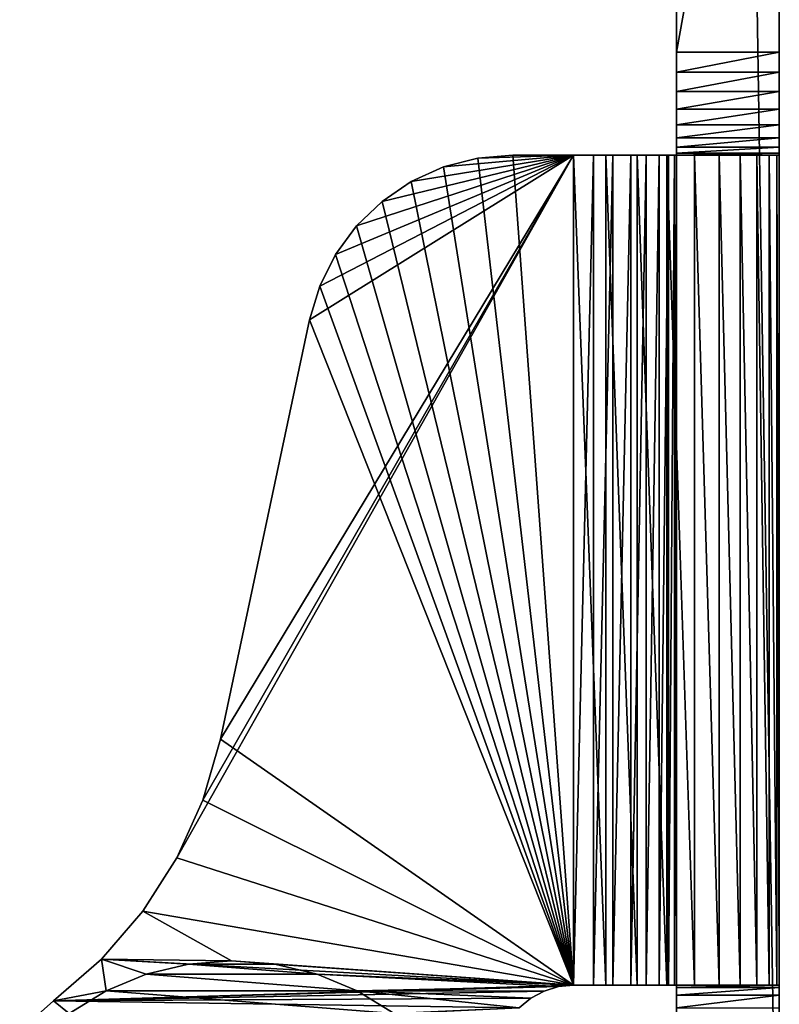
# Model space of a CAD drawing. Header units: inches. Extents: x -9.1 to 9.1, y 0 to 9.5.
# Tile 172 of 238: x 8.4 to 9.1, y 0.6 to 1.5. Entities that reach past the tile are written whole.
import ezdxf

# ---------------------------------------------------------------- set-up
doc = ezdxf.new("R2010")
doc.units = ezdxf.units.IN
doc.header["$LTSCALE"] = 65.185185
doc.header["$MEASUREMENT"] = 0
for name, color, linetype in [('1', 7, 'CONTINUOUS'), ('116', 7, 'CONTINUOUS'), ('119', 7, 'CONTINUOUS'), ('141', 7, 'CONTINUOUS'), ('145', 7, 'CONTINUOUS'), ('49', 7, 'CONTINUOUS'), ('54', 7, 'CONTINUOUS'), ('55', 7, 'CONTINUOUS'), ('57', 7, 'CONTINUOUS'), ('58', 7, 'CONTINUOUS'), ('59', 7, 'CONTINUOUS'), ('6', 7, 'CONTINUOUS'), ('60', 7, 'CONTINUOUS'), ('61', 7, 'CONTINUOUS'), ('62', 7, 'CONTINUOUS'), ('63', 7, 'CONTINUOUS'), ('74', 7, 'CONTINUOUS'), ('75', 7, 'CONTINUOUS'), ('77', 7, 'CONTINUOUS'), ('78', 7, 'CONTINUOUS'), ('84', 7, 'CONTINUOUS'), ('87', 7, 'CONTINUOUS')]:
    doc.layers.add(name, color=color, linetype=linetype)

msp = doc.modelspace()

# ---------------------------------------------------------------- linework, layer by layer
at = {"layer": '1', "color": 253, "linetype": 'Continuous', "true_color": 0xaab4c3}
for points in [[(9.118, 0.22326, 5.17118), (9.118, 6.10721, 0.23396), (9.118, 0.412, 6), (9.118, 0.22326, 5.17118)], [(9.118, 0.412, 6), (9.118, 6.10721, 0.23396), (9.118, 0.44141, 6.00231), (9.118, 0.412, 6)], [(9.118, 0.44141, 6.00231), (9.118, 6.10721, 0.23396), (9.118, 0.4701, 6.0092), (9.118, 0.44141, 6.00231)], [(9.118, 0.4701, 6.0092), (9.118, 6.10721, 0.23396), (9.118, 0.49735, 6.02049), (9.118, 0.4701, 6.0092)], [(9.118, 0.49735, 6.02049), (9.118, 6.10721, 0.23396), (9.118, 0.5225, 6.0359), (9.118, 0.49735, 6.02049)], [(9.118, 0.5225, 6.0359), (9.118, 6.10721, 0.23396), (9.118, 0.54494, 6.05506), (9.118, 0.5225, 6.0359)], [(9.118, 0.54494, 6.05506), (9.118, 6.10721, 0.23396), (9.118, 0.5641, 6.0775), (9.118, 0.54494, 6.05506)], [(9.118, 0.5641, 6.0775), (9.118, 6.10721, 0.23396), (9.118, 0.57951, 6.10265), (9.118, 0.5641, 6.0775)], [(9.118, 0.57951, 6.10265), (9.118, 6.10721, 0.23396), (9.118, 0.5908, 6.1299), (9.118, 0.57951, 6.10265)], [(9.118, 0.5908, 6.1299), (9.118, 6.10721, 0.23396), (9.118, 0.59769, 6.15859), (9.118, 0.5908, 6.1299)], [(9.118, 0.59769, 6.15859), (9.118, 6.10721, 0.23396), (9.118, 0.6, 6.188), (9.118, 0.59769, 6.15859)], [(9.118, 0.6, 6.188), (9.118, 6.10721, 0.23396), (9.118, 0.6, 6.314), (9.118, 0.6, 6.188)], [(9.118, 0.6, 6.314), (9.118, 6.10721, 0.23396), (9.118, 1.36567, 6.24133), (9.118, 0.6, 6.314)], [(9.118, 1.36567, 6.24133), (9.118, 6.10721, 0.23396), (9.118, 1.37724, 6.22724), (9.118, 1.36567, 6.24133)], [(9.118, 1.37724, 6.22724), (9.118, 6.10721, 0.23396), (9.118, 1.39133, 6.21567), (9.118, 1.37724, 6.22724)], [(9.118, 1.39133, 6.21567), (9.118, 6.10721, 0.23396), (9.118, 1.40741, 6.20708), (9.118, 1.39133, 6.21567)], [(9.118, 1.40741, 6.20708), (9.118, 6.10721, 0.23396), (9.118, 1.42486, 6.20179), (9.118, 1.40741, 6.20708)], [(9.118, 1.42486, 6.20179), (9.118, 6.10721, 0.23396), (9.118, 1.443, 6.2), (9.118, 1.42486, 6.20179)], [(9.118, 1.443, 6.2), (9.118, 6.10721, 0.23396), (9.118, 1.95826, 6.2), (9.118, 1.443, 6.2)], [(9.118, 1.35708, 6.25741), (9.118, 0.6, 6.314), (9.118, 1.36567, 6.24133), (9.118, 1.35708, 6.25741)], [(9.118, 1.35179, 6.27486), (9.118, 0.6, 6.314), (9.118, 1.35708, 6.25741), (9.118, 1.35179, 6.27486)], [(9.118, 1.35, 6.293), (9.118, 0.6, 6.314), (9.118, 1.35179, 6.27486), (9.118, 1.35, 6.293)], [(9.118, 1.35, 6.314), (9.118, 0.6, 6.314), (9.118, 1.35, 6.293), (9.118, 1.35, 6.314)]]:
    msp.add_3dface(points, dxfattribs=at)
at = {"layer": '116', "color": 253, "linetype": 'Continuous', "true_color": 0xaab4c3}
for points in [[(9.118, 1.443, 6.2), (9.118, 1.95826, 6.2), (9.025, 1.443, 6.2), (9.118, 1.443, 6.2)], [(9.118, 1.95826, 6.2), (9.025, 1.95826, 6.2), (9.025, 1.443, 6.2), (9.118, 1.95826, 6.2)]]:
    msp.add_3dface(points, dxfattribs=at)
at = {"layer": '119', "color": 253, "linetype": 'Continuous', "true_color": 0xaab4c3}
for points in [[(9.118, 1.42486, 6.20179), (9.118, 1.443, 6.2), (9.025, 1.42486, 6.20179), (9.118, 1.42486, 6.20179)], [(9.118, 1.443, 6.2), (9.025, 1.443, 6.2), (9.025, 1.42486, 6.20179), (9.118, 1.443, 6.2)], [(9.118, 1.40741, 6.20708), (9.118, 1.42486, 6.20179), (9.025, 1.40741, 6.20708), (9.118, 1.40741, 6.20708)], [(9.118, 1.42486, 6.20179), (9.025, 1.42486, 6.20179), (9.025, 1.40741, 6.20708), (9.118, 1.42486, 6.20179)], [(9.118, 1.39133, 6.21567), (9.118, 1.40741, 6.20708), (9.025, 1.39133, 6.21567), (9.118, 1.39133, 6.21567)], [(9.118, 1.40741, 6.20708), (9.025, 1.40741, 6.20708), (9.025, 1.39133, 6.21567), (9.118, 1.40741, 6.20708)], [(9.118, 1.37724, 6.22724), (9.118, 1.39133, 6.21567), (9.025, 1.37724, 6.22724), (9.118, 1.37724, 6.22724)], [(9.118, 1.39133, 6.21567), (9.025, 1.39133, 6.21567), (9.025, 1.37724, 6.22724), (9.118, 1.39133, 6.21567)], [(9.118, 1.36567, 6.24133), (9.118, 1.37724, 6.22724), (9.025, 1.36567, 6.24133), (9.118, 1.36567, 6.24133)], [(9.118, 1.37724, 6.22724), (9.025, 1.37724, 6.22724), (9.025, 1.36567, 6.24133), (9.118, 1.37724, 6.22724)], [(9.118, 1.35708, 6.25741), (9.118, 1.36567, 6.24133), (9.025, 1.35708, 6.25741), (9.118, 1.35708, 6.25741)], [(9.118, 1.36567, 6.24133), (9.025, 1.36567, 6.24133), (9.025, 1.35708, 6.25741), (9.118, 1.36567, 6.24133)], [(9.118, 1.35179, 6.27486), (9.118, 1.35708, 6.25741), (9.025, 1.35179, 6.27486), (9.118, 1.35179, 6.27486)], [(9.118, 1.35708, 6.25741), (9.025, 1.35708, 6.25741), (9.025, 1.35179, 6.27486), (9.118, 1.35708, 6.25741)], [(9.118, 1.35, 6.293), (9.118, 1.35179, 6.27486), (9.025, 1.35, 6.293), (9.118, 1.35, 6.293)], [(9.118, 1.35179, 6.27486), (9.025, 1.35179, 6.27486), (9.025, 1.35, 6.293), (9.118, 1.35179, 6.27486)]]:
    msp.add_3dface(points, dxfattribs=at)
at = {"layer": '141', "color": 252, "linetype": 'Continuous', "true_color": 0x969696}
for points in [[(8.58389, 0.61892, 6.282), (8.70025, 0.60976, 6.282), (8.54575, 0.60976, 6.282), (8.58389, 0.61892, 6.282)], [(8.623, 0.622, 6.282), (8.66211, 0.61892, 6.282), (8.58389, 0.61892, 6.282), (8.623, 0.622, 6.282)], [(8.66211, 0.61892, 6.282), (8.70025, 0.60976, 6.282), (8.58389, 0.61892, 6.282), (8.66211, 0.61892, 6.282)], [(8.54575, 0.60976, 6.282), (8.73649, 0.59475, 6.282), (8.50951, 0.59475, 6.282), (8.54575, 0.60976, 6.282)], [(8.70025, 0.60976, 6.282), (8.73649, 0.59475, 6.282), (8.54575, 0.60976, 6.282), (8.70025, 0.60976, 6.282)], [(8.50951, 0.59475, 6.282), (8.76995, 0.57425, 6.282), (8.47605, 0.57425, 6.282), (8.50951, 0.59475, 6.282)], [(8.73649, 0.59475, 6.282), (8.76995, 0.57425, 6.282), (8.50951, 0.59475, 6.282), (8.73649, 0.59475, 6.282)]]:
    msp.add_3dface(points, dxfattribs=at)
at = {"layer": '145', "color": 252, "linetype": 'Continuous', "true_color": 0x969696}
for points in [[(8.54575, 0.60976, 6.407), (8.58389, 0.61892, 6.407), (8.54575, 0.60976, 6.282), (8.54575, 0.60976, 6.407)], [(8.58389, 0.61892, 6.407), (8.58389, 0.61892, 6.282), (8.54575, 0.60976, 6.282), (8.58389, 0.61892, 6.407)], [(8.58389, 0.61892, 6.407), (8.623, 0.622, 6.407), (8.58389, 0.61892, 6.282), (8.58389, 0.61892, 6.407)], [(8.623, 0.622, 6.407), (8.623, 0.622, 6.282), (8.58389, 0.61892, 6.282), (8.623, 0.622, 6.407)], [(8.623, 0.622, 6.407), (8.66211, 0.61892, 6.407), (8.623, 0.622, 6.282), (8.623, 0.622, 6.407)], [(8.66211, 0.61892, 6.407), (8.66211, 0.61892, 6.282), (8.623, 0.622, 6.282), (8.66211, 0.61892, 6.407)], [(8.66211, 0.61892, 6.407), (8.70025, 0.60976, 6.407), (8.70025, 0.60976, 6.282), (8.66211, 0.61892, 6.407)], [(8.66211, 0.61892, 6.407), (8.70025, 0.60976, 6.282), (8.66211, 0.61892, 6.282), (8.66211, 0.61892, 6.407)], [(8.5095, 0.59475, 6.407), (8.54575, 0.60976, 6.407), (8.50951, 0.59475, 6.282), (8.5095, 0.59475, 6.407)], [(8.54575, 0.60976, 6.407), (8.54575, 0.60976, 6.282), (8.50951, 0.59475, 6.282), (8.54575, 0.60976, 6.407)], [(8.70025, 0.60976, 6.407), (8.7365, 0.59475, 6.407), (8.73649, 0.59475, 6.282), (8.70025, 0.60976, 6.407)], [(8.70025, 0.60976, 6.407), (8.73649, 0.59475, 6.282), (8.70025, 0.60976, 6.282), (8.70025, 0.60976, 6.407)], [(8.47605, 0.57425, 6.407), (8.5095, 0.59475, 6.407), (8.47605, 0.57425, 6.282), (8.47605, 0.57425, 6.407)], [(8.5095, 0.59475, 6.407), (8.50951, 0.59475, 6.282), (8.47605, 0.57425, 6.282), (8.5095, 0.59475, 6.407)], [(8.7365, 0.59475, 6.407), (8.76995, 0.57425, 6.407), (8.73649, 0.59475, 6.282), (8.7365, 0.59475, 6.407)], [(8.76995, 0.57425, 6.407), (8.76995, 0.57425, 6.282), (8.73649, 0.59475, 6.282), (8.76995, 0.57425, 6.407)]]:
    msp.add_3dface(points, dxfattribs=at)
at = {"layer": '49', "color": 253, "linetype": 'Continuous', "true_color": 0xaab4c3}
for points in [[(9.118, 6.10721, 0.23396), (9.118, 0.22326, 5.17118), (9.025, 6.10721, 0.23396), (9.118, 6.10721, 0.23396)], [(9.118, 0.22326, 5.17118), (9.025, 0.22326, 5.17118), (9.025, 6.10721, 0.23396), (9.118, 0.22326, 5.17118)]]:
    msp.add_3dface(points, dxfattribs=at)
at = {"layer": '54', "color": 253, "linetype": 'Continuous', "true_color": 0xaab4c3}
for points in [[(9.118, 1.35, 6.314), (9.118, 1.35, 6.293), (9.025, 1.35, 6.293), (9.118, 1.35, 6.314)], [(9.118, 1.35, 6.314), (9.025, 1.35, 6.293), (9.025, 1.35, 6.314), (9.118, 1.35, 6.314)]]:
    msp.add_3dface(points, dxfattribs=at)
at = {"layer": '55', "color": 253, "linetype": 'Continuous', "true_color": 0xaab4c3}
for points in [[(9.118, 0.6, 6.188), (9.118, 0.6, 6.314), (9.025, 0.6, 6.188), (9.118, 0.6, 6.188)], [(9.118, 0.6, 6.314), (9.025, 0.6, 6.314), (9.025, 0.6, 6.188), (9.118, 0.6, 6.314)]]:
    msp.add_3dface(points, dxfattribs=at)
at = {"layer": '57', "color": 253, "linetype": 'Continuous', "true_color": 0xaab4c3}
for points in [[(8.932, 0.6, 6.5), (8.932, 1.35, 6.5), (8.57336, 0.71496, 6.5), (8.932, 0.6, 6.5)], [(8.57336, 0.71496, 6.5), (8.932, 1.35, 6.5), (8.59692, 0.76712, 6.5), (8.57336, 0.71496, 6.5)], [(8.59692, 0.76712, 6.5), (8.932, 1.35, 6.5), (8.61279, 0.82211, 6.5), (8.59692, 0.76712, 6.5)], [(8.61279, 0.82211, 6.5), (8.932, 1.35, 6.5), (8.69335, 1.20109, 6.5), (8.61279, 0.82211, 6.5)], [(8.69335, 1.20109, 6.5), (8.932, 1.35, 6.5), (8.70262, 1.23166, 6.5), (8.69335, 1.20109, 6.5)], [(8.70262, 1.23166, 6.5), (8.932, 1.35, 6.5), (8.71694, 1.26023, 6.5), (8.70262, 1.23166, 6.5)], [(8.71694, 1.26023, 6.5), (8.932, 1.35, 6.5), (8.73589, 1.28596, 6.5), (8.71694, 1.26023, 6.5)], [(8.73589, 1.28596, 6.5), (8.932, 1.35, 6.5), (8.75893, 1.3081, 6.5), (8.73589, 1.28596, 6.5)], [(8.75893, 1.3081, 6.5), (8.932, 1.35, 6.5), (8.78538, 1.32603, 6.5), (8.75893, 1.3081, 6.5)], [(8.78538, 1.32603, 6.5), (8.932, 1.35, 6.5), (8.81448, 1.33922, 6.5), (8.78538, 1.32603, 6.5)], [(8.81448, 1.33922, 6.5), (8.932, 1.35, 6.5), (8.8454, 1.34728, 6.5), (8.81448, 1.33922, 6.5)], [(8.932, 1.35, 6.5), (8.87724, 1.35, 6.5), (8.8454, 1.34728, 6.5), (8.932, 1.35, 6.5)], [(8.5426, 0.6667, 6.5), (8.932, 0.6, 6.5), (8.57336, 0.71496, 6.5), (8.5426, 0.6667, 6.5)], [(8.50526, 0.62332, 6.5), (8.932, 0.6, 6.5), (8.5426, 0.6667, 6.5), (8.50526, 0.62332, 6.5)], [(8.46211, 0.58571, 6.5), (8.932, 0.6, 6.5), (8.50526, 0.62332, 6.5), (8.46211, 0.58571, 6.5)], [(8.9184, 0.59864, 6.5), (8.932, 0.6, 6.5), (8.46211, 0.58571, 6.5), (8.9184, 0.59864, 6.5)], [(8.90534, 0.59462, 6.5), (8.9184, 0.59864, 6.5), (8.46211, 0.58571, 6.5), (8.90534, 0.59462, 6.5)], [(8.89333, 0.5881, 6.5), (8.90534, 0.59462, 6.5), (8.46211, 0.58571, 6.5), (8.89333, 0.5881, 6.5)], [(8.88284, 0.57933, 6.5), (8.89333, 0.5881, 6.5), (8.46211, 0.58571, 6.5), (8.88284, 0.57933, 6.5)], [(8.4314, 0.55867, 6.5), (8.88284, 0.57933, 6.5), (8.46211, 0.58571, 6.5), (8.4314, 0.55867, 6.5)]]:
    msp.add_3dface(points, dxfattribs=at)
at = {"layer": '58', "color": 253, "linetype": 'Continuous', "true_color": 0xaab4c3}
for points in [[(8.932, 1.35, 6.5), (8.932, 0.6, 6.5), (8.9611, 0.6, 6.49771), (8.932, 1.35, 6.5)], [(8.9611, 1.35, 6.49771), (8.932, 1.35, 6.5), (8.9611, 0.6, 6.49771), (8.9611, 1.35, 6.49771)], [(8.98948, 1.35, 6.4909), (8.9611, 1.35, 6.49771), (8.98948, 0.6, 6.4909), (8.98948, 1.35, 6.4909)], [(8.98948, 0.6, 6.4909), (8.9611, 1.35, 6.49771), (8.9611, 0.6, 6.49771), (8.98948, 0.6, 6.4909)], [(9.01644, 1.35, 6.47973), (8.98948, 1.35, 6.4909), (9.01644, 0.6, 6.47973), (9.01644, 1.35, 6.47973)], [(9.01644, 0.6, 6.47973), (8.98948, 1.35, 6.4909), (8.98948, 0.6, 6.4909), (9.01644, 0.6, 6.47973)], [(9.04133, 1.35, 6.46448), (9.01644, 1.35, 6.47973), (9.04133, 0.6, 6.46448), (9.04133, 1.35, 6.46448)], [(9.04133, 0.6, 6.46448), (9.01644, 1.35, 6.47973), (9.01644, 0.6, 6.47973), (9.04133, 0.6, 6.46448)], [(9.06352, 1.35, 6.44552), (9.04133, 1.35, 6.46448), (9.06352, 0.6, 6.44552), (9.06352, 1.35, 6.44552)], [(9.06352, 0.6, 6.44552), (9.04133, 1.35, 6.46448), (9.04133, 0.6, 6.46448), (9.06352, 0.6, 6.44552)], [(9.08248, 1.35, 6.42333), (9.06352, 1.35, 6.44552), (9.08248, 0.6, 6.42333), (9.08248, 1.35, 6.42333)], [(9.08248, 0.6, 6.42333), (9.06352, 1.35, 6.44552), (9.06352, 0.6, 6.44552), (9.08248, 0.6, 6.42333)], [(9.09773, 1.35, 6.39844), (9.08248, 1.35, 6.42333), (9.09773, 0.6, 6.39844), (9.09773, 1.35, 6.39844)], [(9.09773, 0.6, 6.39844), (9.08248, 1.35, 6.42333), (9.08248, 0.6, 6.42333), (9.09773, 0.6, 6.39844)], [(9.1089, 1.35, 6.37148), (9.09773, 1.35, 6.39844), (9.1089, 0.6, 6.37148), (9.1089, 1.35, 6.37148)], [(9.1089, 0.6, 6.37148), (9.09773, 1.35, 6.39844), (9.09773, 0.6, 6.39844), (9.1089, 0.6, 6.37148)], [(9.11571, 1.35, 6.3431), (9.1089, 1.35, 6.37148), (9.11571, 0.6, 6.3431), (9.11571, 1.35, 6.3431)], [(9.11571, 0.6, 6.3431), (9.1089, 1.35, 6.37148), (9.1089, 0.6, 6.37148), (9.11571, 0.6, 6.3431)], [(9.118, 0.6, 6.314), (9.118, 1.35, 6.314), (9.11571, 1.35, 6.3431), (9.118, 0.6, 6.314)], [(9.118, 0.6, 6.314), (9.11571, 1.35, 6.3431), (9.11571, 0.6, 6.3431), (9.118, 0.6, 6.314)]]:
    msp.add_3dface(points, dxfattribs=at)
at = {"layer": '59', "color": 253, "linetype": 'Continuous', "true_color": 0xaab4c3}
for points in [[(8.8454, 1.34728, 6.407), (8.932, 0.6, 6.407), (8.81448, 1.33922, 6.407), (8.8454, 1.34728, 6.407)], [(8.87724, 1.35, 6.407), (8.932, 0.6, 6.407), (8.8454, 1.34728, 6.407), (8.87724, 1.35, 6.407)], [(8.932, 1.35, 6.407), (8.932, 0.6, 6.407), (8.87724, 1.35, 6.407), (8.932, 1.35, 6.407)], [(8.81448, 1.33922, 6.407), (8.932, 0.6, 6.407), (8.78538, 1.32603, 6.407), (8.81448, 1.33922, 6.407)], [(8.78538, 1.32603, 6.407), (8.932, 0.6, 6.407), (8.75893, 1.3081, 6.407), (8.78538, 1.32603, 6.407)], [(8.75893, 1.3081, 6.407), (8.932, 0.6, 6.407), (8.73589, 1.28596, 6.407), (8.75893, 1.3081, 6.407)], [(8.73589, 1.28596, 6.407), (8.932, 0.6, 6.407), (8.71694, 1.26023, 6.407), (8.73589, 1.28596, 6.407)], [(8.71694, 1.26023, 6.407), (8.932, 0.6, 6.407), (8.70262, 1.23166, 6.407), (8.71694, 1.26023, 6.407)], [(8.932, 0.6, 6.407), (8.69335, 1.20109, 6.407), (8.70262, 1.23166, 6.407), (8.932, 0.6, 6.407)], [(8.61279, 0.82211, 6.407), (8.69335, 1.20109, 6.407), (8.932, 0.6, 6.407), (8.61279, 0.82211, 6.407)], [(8.59692, 0.76712, 6.407), (8.61279, 0.82211, 6.407), (8.932, 0.6, 6.407), (8.59692, 0.76712, 6.407)], [(8.57336, 0.71496, 6.407), (8.59692, 0.76712, 6.407), (8.932, 0.6, 6.407), (8.57336, 0.71496, 6.407)], [(8.5426, 0.6667, 6.407), (8.57336, 0.71496, 6.407), (8.932, 0.6, 6.407), (8.5426, 0.6667, 6.407)], [(8.50526, 0.62332, 6.407), (8.5426, 0.6667, 6.407), (8.623, 0.622, 6.407), (8.50526, 0.62332, 6.407)], [(8.5426, 0.6667, 6.407), (8.932, 0.6, 6.407), (8.623, 0.622, 6.407), (8.5426, 0.6667, 6.407)], [(8.46211, 0.58571, 6.407), (8.50526, 0.62332, 6.407), (8.5095, 0.59475, 6.407), (8.46211, 0.58571, 6.407)], [(8.5095, 0.59475, 6.407), (8.50526, 0.62332, 6.407), (8.54575, 0.60976, 6.407), (8.5095, 0.59475, 6.407)], [(8.54575, 0.60976, 6.407), (8.50526, 0.62332, 6.407), (8.58389, 0.61892, 6.407), (8.54575, 0.60976, 6.407)], [(8.58389, 0.61892, 6.407), (8.50526, 0.62332, 6.407), (8.623, 0.622, 6.407), (8.58389, 0.61892, 6.407)], [(8.623, 0.622, 6.407), (8.932, 0.6, 6.407), (8.66211, 0.61892, 6.407), (8.623, 0.622, 6.407)], [(8.66211, 0.61892, 6.407), (8.932, 0.6, 6.407), (8.70025, 0.60976, 6.407), (8.66211, 0.61892, 6.407)], [(8.932, 0.6, 6.407), (8.9184, 0.59864, 6.407), (8.70025, 0.60976, 6.407), (8.932, 0.6, 6.407)], [(8.70025, 0.60976, 6.407), (8.9184, 0.59864, 6.407), (8.7365, 0.59475, 6.407), (8.70025, 0.60976, 6.407)], [(8.9184, 0.59864, 6.407), (8.90534, 0.59462, 6.407), (8.7365, 0.59475, 6.407), (8.9184, 0.59864, 6.407)], [(8.47605, 0.57425, 6.407), (8.46211, 0.58571, 6.407), (8.5095, 0.59475, 6.407), (8.47605, 0.57425, 6.407)], [(8.89333, 0.5881, 6.407), (8.88284, 0.57933, 6.407), (8.7365, 0.59475, 6.407), (8.89333, 0.5881, 6.407)], [(8.7365, 0.59475, 6.407), (8.88284, 0.57933, 6.407), (8.76995, 0.57425, 6.407), (8.7365, 0.59475, 6.407)], [(8.90534, 0.59462, 6.407), (8.89333, 0.5881, 6.407), (8.7365, 0.59475, 6.407), (8.90534, 0.59462, 6.407)], [(8.4314, 0.55867, 6.407), (8.46211, 0.58571, 6.407), (8.47605, 0.57425, 6.407), (8.4314, 0.55867, 6.407)]]:
    msp.add_3dface(points, dxfattribs=at)
at = {"layer": '6', "color": 253, "linetype": 'Continuous', "true_color": 0xaab4c3}
for points in [[(9.025, 0.22326, 5.17118), (9.025, 6.01855, 6.17586), (9.025, 6.10721, 0.23396), (9.025, 0.22326, 5.17118)], [(9.025, 5.90699, 6.24221), (9.025, 6.01855, 6.17586), (9.025, 0.22326, 5.17118), (9.025, 5.90699, 6.24221)], [(9.025, 5.8026, 6.31935), (9.025, 5.90699, 6.24221), (9.025, 0.22326, 5.17118), (9.025, 5.8026, 6.31935)], [(9.025, 5.70642, 6.40651), (9.025, 5.8026, 6.31935), (9.025, 0.22326, 5.17118), (9.025, 5.70642, 6.40651)], [(9.025, 5.69687, 6.41436), (9.025, 5.70642, 6.40651), (9.025, 0.22326, 5.17118), (9.025, 5.69687, 6.41436)], [(9.025, 5.68597, 6.42019), (9.025, 5.69687, 6.41436), (9.025, 0.22326, 5.17118), (9.025, 5.68597, 6.42019)], [(9.025, 5.67414, 6.42379), (9.025, 5.68597, 6.42019), (9.025, 0.22326, 5.17118), (9.025, 5.67414, 6.42379)], [(9.025, 5.66184, 6.425), (9.025, 5.67414, 6.42379), (9.025, 0.22326, 5.17118), (9.025, 5.66184, 6.425)], [(9.025, 2.99413, 6.07809), (9.025, 5.66184, 6.425), (9.025, 0.22326, 5.17118), (9.025, 2.99413, 6.07809)], [(9.025, 2.86795, 6.04764), (9.025, 2.99413, 6.07809), (9.025, 0.22326, 5.17118), (9.025, 2.86795, 6.04764)], [(9.025, 2.73937, 6.02992), (9.025, 2.86795, 6.04764), (9.025, 0.22326, 5.17118), (9.025, 2.73937, 6.02992)], [(9.025, 2.60965, 6.02511), (9.025, 2.73937, 6.02992), (9.025, 0.22326, 5.17118), (9.025, 2.60965, 6.02511)], [(9.025, 2.48011, 6.03326), (9.025, 2.60965, 6.02511), (9.025, 0.22326, 5.17118), (9.025, 2.48011, 6.03326)], [(9.025, 2.35203, 6.05429), (9.025, 2.48011, 6.03326), (9.025, 0.22326, 5.17118), (9.025, 2.35203, 6.05429)], [(9.025, 2.22667, 6.08798), (9.025, 2.35203, 6.05429), (9.025, 0.22326, 5.17118), (9.025, 2.22667, 6.08798)], [(9.025, 2.10531, 6.13401), (9.025, 2.22667, 6.08798), (9.025, 0.22326, 5.17118), (9.025, 2.10531, 6.13401)], [(9.025, 1.98914, 6.19191), (9.025, 2.10531, 6.13401), (9.025, 0.22326, 5.17118), (9.025, 1.98914, 6.19191)], [(9.025, 1.97936, 6.19636), (9.025, 1.98914, 6.19191), (9.025, 0.22326, 5.17118), (9.025, 1.97936, 6.19636)], [(9.025, 1.96897, 6.19908), (9.025, 1.97936, 6.19636), (9.025, 0.22326, 5.17118), (9.025, 1.96897, 6.19908)], [(9.025, 1.95826, 6.2), (9.025, 1.96897, 6.19908), (9.025, 0.22326, 5.17118), (9.025, 1.95826, 6.2)], [(9.025, 1.443, 6.2), (9.025, 1.95826, 6.2), (9.025, 0.22326, 5.17118), (9.025, 1.443, 6.2)], [(9.025, 1.42486, 6.20179), (9.025, 1.443, 6.2), (9.025, 0.22326, 5.17118), (9.025, 1.42486, 6.20179)], [(9.025, 1.40741, 6.20708), (9.025, 1.42486, 6.20179), (9.025, 0.22326, 5.17118), (9.025, 1.40741, 6.20708)], [(9.025, 1.39133, 6.21567), (9.025, 1.40741, 6.20708), (9.025, 0.22326, 5.17118), (9.025, 1.39133, 6.21567)], [(9.025, 1.37724, 6.22724), (9.025, 1.39133, 6.21567), (9.025, 0.22326, 5.17118), (9.025, 1.37724, 6.22724)], [(9.025, 1.36567, 6.24133), (9.025, 1.37724, 6.22724), (9.025, 0.22326, 5.17118), (9.025, 1.36567, 6.24133)], [(9.025, 1.35708, 6.25741), (9.025, 1.36567, 6.24133), (9.025, 0.22326, 5.17118), (9.025, 1.35708, 6.25741)], [(9.025, 1.35179, 6.27486), (9.025, 1.35708, 6.25741), (9.025, 0.22326, 5.17118), (9.025, 1.35179, 6.27486)], [(9.025, 1.35, 6.293), (9.025, 1.35179, 6.27486), (9.025, 0.22326, 5.17118), (9.025, 1.35, 6.293)], [(9.025, 1.35, 6.314), (9.025, 1.35, 6.293), (9.025, 0.22326, 5.17118), (9.025, 1.35, 6.314)], [(9.025, 0.6, 6.314), (9.025, 1.35, 6.314), (9.025, 0.6, 6.188), (9.025, 0.6, 6.314)], [(9.025, 0.6, 6.188), (9.025, 1.35, 6.314), (9.025, 0.59769, 6.15859), (9.025, 0.6, 6.188)], [(9.025, 0.59769, 6.15859), (9.025, 1.35, 6.314), (9.025, 0.5908, 6.1299), (9.025, 0.59769, 6.15859)], [(9.025, 0.5908, 6.1299), (9.025, 1.35, 6.314), (9.025, 0.22326, 5.17118), (9.025, 0.5908, 6.1299)], [(9.025, 0.57951, 6.10265), (9.025, 0.5908, 6.1299), (9.025, 0.22326, 5.17118), (9.025, 0.57951, 6.10265)]]:
    msp.add_3dface(points, dxfattribs=at)
at = {"layer": '60', "color": 253, "linetype": 'Continuous', "true_color": 0xaab4c3}
for points in [[(8.932, 0.6, 6.407), (8.932, 1.35, 6.407), (8.95014, 1.35, 6.40521), (8.932, 0.6, 6.407)], [(8.932, 0.6, 6.407), (8.95014, 1.35, 6.40521), (8.95014, 0.6, 6.40521), (8.932, 0.6, 6.407)], [(8.95014, 1.35, 6.40521), (8.96759, 1.35, 6.39992), (8.95014, 0.6, 6.40521), (8.95014, 1.35, 6.40521)], [(8.95014, 0.6, 6.40521), (8.96759, 1.35, 6.39992), (8.96759, 0.6, 6.39992), (8.95014, 0.6, 6.40521)], [(8.96759, 1.35, 6.39992), (8.98367, 1.35, 6.39133), (8.96759, 0.6, 6.39992), (8.96759, 1.35, 6.39992)], [(8.96759, 0.6, 6.39992), (8.98367, 1.35, 6.39133), (8.98367, 0.6, 6.39133), (8.96759, 0.6, 6.39992)], [(8.98367, 1.35, 6.39133), (8.99776, 1.35, 6.37976), (8.98367, 0.6, 6.39133), (8.98367, 1.35, 6.39133)], [(8.98367, 0.6, 6.39133), (8.99776, 1.35, 6.37976), (8.99776, 0.6, 6.37976), (8.98367, 0.6, 6.39133)], [(8.99776, 1.35, 6.37976), (9.00933, 1.35, 6.36567), (8.99776, 0.6, 6.37976), (8.99776, 1.35, 6.37976)], [(8.99776, 0.6, 6.37976), (9.00933, 1.35, 6.36567), (9.00933, 0.6, 6.36567), (8.99776, 0.6, 6.37976)], [(9.00933, 1.35, 6.36567), (9.01792, 1.35, 6.34959), (9.00933, 0.6, 6.36567), (9.00933, 1.35, 6.36567)], [(9.00933, 0.6, 6.36567), (9.01792, 1.35, 6.34959), (9.01792, 0.6, 6.34959), (9.00933, 0.6, 6.36567)], [(9.01792, 1.35, 6.34959), (9.02321, 1.35, 6.33214), (9.01792, 0.6, 6.34959), (9.01792, 1.35, 6.34959)], [(9.01792, 0.6, 6.34959), (9.02321, 1.35, 6.33214), (9.02321, 0.6, 6.33214), (9.01792, 0.6, 6.34959)], [(9.025, 1.35, 6.314), (9.025, 0.6, 6.314), (9.02321, 0.6, 6.33214), (9.025, 1.35, 6.314)], [(9.02321, 1.35, 6.33214), (9.025, 1.35, 6.314), (9.02321, 0.6, 6.33214), (9.02321, 1.35, 6.33214)]]:
    msp.add_3dface(points, dxfattribs=at)
at = {"layer": '61', "color": 253, "linetype": 'Continuous', "true_color": 0xaab4c3}
for points in [[(8.87724, 1.35, 6.5), (8.932, 1.35, 6.5), (8.932, 1.35, 6.407), (8.87724, 1.35, 6.5)], [(8.87724, 1.35, 6.5), (8.932, 1.35, 6.407), (8.87724, 1.35, 6.407), (8.87724, 1.35, 6.5)]]:
    msp.add_3dface(points, dxfattribs=at)
at = {"layer": '62', "color": 253, "linetype": 'Continuous', "true_color": 0xaab4c3}
for points in [[(8.932, 1.35, 6.5), (8.9611, 1.35, 6.49771), (8.98948, 1.35, 6.4909), (8.932, 1.35, 6.5)], [(8.932, 1.35, 6.5), (8.98948, 1.35, 6.4909), (9.01644, 1.35, 6.47973), (8.932, 1.35, 6.5)], [(8.932, 1.35, 6.5), (9.01644, 1.35, 6.47973), (9.04133, 1.35, 6.46448), (8.932, 1.35, 6.5)], [(8.932, 1.35, 6.5), (9.04133, 1.35, 6.46448), (9.06352, 1.35, 6.44552), (8.932, 1.35, 6.5)], [(8.932, 1.35, 6.5), (9.06352, 1.35, 6.44552), (9.08248, 1.35, 6.42333), (8.932, 1.35, 6.5)], [(8.932, 1.35, 6.5), (9.08248, 1.35, 6.42333), (8.932, 1.35, 6.407), (8.932, 1.35, 6.5)], [(9.08248, 1.35, 6.42333), (9.09773, 1.35, 6.39844), (8.932, 1.35, 6.407), (9.08248, 1.35, 6.42333)], [(8.932, 1.35, 6.407), (9.09773, 1.35, 6.39844), (8.95014, 1.35, 6.40521), (8.932, 1.35, 6.407)], [(9.09773, 1.35, 6.39844), (8.96759, 1.35, 6.39992), (8.95014, 1.35, 6.40521), (9.09773, 1.35, 6.39844)], [(9.09773, 1.35, 6.39844), (8.98367, 1.35, 6.39133), (8.96759, 1.35, 6.39992), (9.09773, 1.35, 6.39844)], [(9.09773, 1.35, 6.39844), (9.1089, 1.35, 6.37148), (8.98367, 1.35, 6.39133), (9.09773, 1.35, 6.39844)], [(9.1089, 1.35, 6.37148), (8.99776, 1.35, 6.37976), (8.98367, 1.35, 6.39133), (9.1089, 1.35, 6.37148)], [(9.1089, 1.35, 6.37148), (9.00933, 1.35, 6.36567), (8.99776, 1.35, 6.37976), (9.1089, 1.35, 6.37148)], [(9.1089, 1.35, 6.37148), (9.11571, 1.35, 6.3431), (9.00933, 1.35, 6.36567), (9.1089, 1.35, 6.37148)], [(9.11571, 1.35, 6.3431), (9.01792, 1.35, 6.34959), (9.00933, 1.35, 6.36567), (9.11571, 1.35, 6.3431)], [(9.11571, 1.35, 6.3431), (9.02321, 1.35, 6.33214), (9.01792, 1.35, 6.34959), (9.11571, 1.35, 6.3431)], [(9.118, 1.35, 6.314), (9.025, 1.35, 6.314), (9.02321, 1.35, 6.33214), (9.118, 1.35, 6.314)], [(9.11571, 1.35, 6.3431), (9.118, 1.35, 6.314), (9.02321, 1.35, 6.33214), (9.11571, 1.35, 6.3431)]]:
    msp.add_3dface(points, dxfattribs=at)
at = {"layer": '63', "color": 253, "linetype": 'Continuous', "true_color": 0xaab4c3}
for points in [[(8.9611, 0.6, 6.49771), (8.932, 0.6, 6.5), (8.932, 0.6, 6.407), (8.9611, 0.6, 6.49771)], [(9.08248, 0.6, 6.42333), (9.06352, 0.6, 6.44552), (8.932, 0.6, 6.407), (9.08248, 0.6, 6.42333)], [(9.08248, 0.6, 6.42333), (8.932, 0.6, 6.407), (8.95014, 0.6, 6.40521), (9.08248, 0.6, 6.42333)], [(9.06352, 0.6, 6.44552), (9.04133, 0.6, 6.46448), (8.932, 0.6, 6.407), (9.06352, 0.6, 6.44552)], [(9.04133, 0.6, 6.46448), (9.01644, 0.6, 6.47973), (8.932, 0.6, 6.407), (9.04133, 0.6, 6.46448)], [(9.01644, 0.6, 6.47973), (8.98948, 0.6, 6.4909), (8.932, 0.6, 6.407), (9.01644, 0.6, 6.47973)], [(8.98948, 0.6, 6.4909), (8.9611, 0.6, 6.49771), (8.932, 0.6, 6.407), (8.98948, 0.6, 6.4909)], [(9.08248, 0.6, 6.42333), (8.95014, 0.6, 6.40521), (8.96759, 0.6, 6.39992), (9.08248, 0.6, 6.42333)], [(9.09773, 0.6, 6.39844), (9.08248, 0.6, 6.42333), (8.96759, 0.6, 6.39992), (9.09773, 0.6, 6.39844)], [(9.09773, 0.6, 6.39844), (8.96759, 0.6, 6.39992), (8.98367, 0.6, 6.39133), (9.09773, 0.6, 6.39844)], [(9.09773, 0.6, 6.39844), (8.98367, 0.6, 6.39133), (8.99776, 0.6, 6.37976), (9.09773, 0.6, 6.39844)], [(9.1089, 0.6, 6.37148), (9.09773, 0.6, 6.39844), (8.99776, 0.6, 6.37976), (9.1089, 0.6, 6.37148)], [(9.1089, 0.6, 6.37148), (8.99776, 0.6, 6.37976), (9.00933, 0.6, 6.36567), (9.1089, 0.6, 6.37148)], [(9.1089, 0.6, 6.37148), (9.00933, 0.6, 6.36567), (9.01792, 0.6, 6.34959), (9.1089, 0.6, 6.37148)], [(9.11571, 0.6, 6.3431), (9.1089, 0.6, 6.37148), (9.01792, 0.6, 6.34959), (9.11571, 0.6, 6.3431)], [(9.11571, 0.6, 6.3431), (9.01792, 0.6, 6.34959), (9.02321, 0.6, 6.33214), (9.11571, 0.6, 6.3431)], [(9.025, 0.6, 6.314), (9.11571, 0.6, 6.3431), (9.02321, 0.6, 6.33214), (9.025, 0.6, 6.314)], [(9.025, 0.6, 6.314), (9.118, 0.6, 6.314), (9.11571, 0.6, 6.3431), (9.025, 0.6, 6.314)]]:
    msp.add_3dface(points, dxfattribs=at)
at = {"layer": '74', "color": 253, "linetype": 'Continuous', "true_color": 0xaab4c3}
for points in [[(8.61279, 0.82211, 6.5), (8.69335, 1.20109, 6.5), (8.61279, 0.82211, 6.407), (8.61279, 0.82211, 6.5)], [(8.69335, 1.20109, 6.5), (8.69335, 1.20109, 6.407), (8.61279, 0.82211, 6.407), (8.69335, 1.20109, 6.5)]]:
    msp.add_3dface(points, dxfattribs=at)
at = {"layer": '75', "color": 253, "linetype": 'Continuous', "true_color": 0xaab4c3}
for points in [[(8.9184, 0.59864, 6.5), (8.90534, 0.59462, 6.5), (8.9184, 0.59864, 6.407), (8.9184, 0.59864, 6.5)], [(8.90534, 0.59462, 6.5), (8.90534, 0.59462, 6.407), (8.9184, 0.59864, 6.407), (8.90534, 0.59462, 6.5)], [(8.932, 0.6, 6.5), (8.9184, 0.59864, 6.5), (8.932, 0.6, 6.407), (8.932, 0.6, 6.5)], [(8.9184, 0.59864, 6.5), (8.9184, 0.59864, 6.407), (8.932, 0.6, 6.407), (8.9184, 0.59864, 6.5)], [(8.89333, 0.5881, 6.5), (8.88284, 0.57933, 6.5), (8.89333, 0.5881, 6.407), (8.89333, 0.5881, 6.5)], [(8.88284, 0.57933, 6.5), (8.88284, 0.57933, 6.407), (8.89333, 0.5881, 6.407), (8.88284, 0.57933, 6.5)], [(8.90534, 0.59462, 6.5), (8.89333, 0.5881, 6.5), (8.90534, 0.59462, 6.407), (8.90534, 0.59462, 6.5)], [(8.89333, 0.5881, 6.5), (8.89333, 0.5881, 6.407), (8.90534, 0.59462, 6.407), (8.89333, 0.5881, 6.5)]]:
    msp.add_3dface(points, dxfattribs=at)
at = {"layer": '77', "color": 253, "linetype": 'Continuous', "true_color": 0xaab4c3}
for points in [[(8.4314, 0.55867, 6.5), (8.46211, 0.58571, 6.5), (8.4314, 0.55867, 6.407), (8.4314, 0.55867, 6.5)], [(8.46211, 0.58571, 6.5), (8.46211, 0.58571, 6.407), (8.4314, 0.55867, 6.407), (8.46211, 0.58571, 6.5)]]:
    msp.add_3dface(points, dxfattribs=at)
at = {"layer": '78', "color": 253, "linetype": 'Continuous', "true_color": 0xaab4c3}
for points in [[(8.59692, 0.76712, 6.5), (8.61279, 0.82211, 6.5), (8.59692, 0.76712, 6.407), (8.59692, 0.76712, 6.5)], [(8.61279, 0.82211, 6.5), (8.61279, 0.82211, 6.407), (8.59692, 0.76712, 6.407), (8.61279, 0.82211, 6.5)], [(8.57336, 0.71496, 6.5), (8.59692, 0.76712, 6.5), (8.57336, 0.71496, 6.407), (8.57336, 0.71496, 6.5)], [(8.59692, 0.76712, 6.5), (8.59692, 0.76712, 6.407), (8.57336, 0.71496, 6.407), (8.59692, 0.76712, 6.5)], [(8.5426, 0.6667, 6.5), (8.57336, 0.71496, 6.5), (8.5426, 0.6667, 6.407), (8.5426, 0.6667, 6.5)], [(8.57336, 0.71496, 6.5), (8.57336, 0.71496, 6.407), (8.5426, 0.6667, 6.407), (8.57336, 0.71496, 6.5)], [(8.50526, 0.62332, 6.5), (8.5426, 0.6667, 6.5), (8.50526, 0.62332, 6.407), (8.50526, 0.62332, 6.5)], [(8.5426, 0.6667, 6.5), (8.5426, 0.6667, 6.407), (8.50526, 0.62332, 6.407), (8.5426, 0.6667, 6.5)], [(8.46211, 0.58571, 6.5), (8.50526, 0.62332, 6.5), (8.46211, 0.58571, 6.407), (8.46211, 0.58571, 6.5)], [(8.50526, 0.62332, 6.5), (8.50526, 0.62332, 6.407), (8.46211, 0.58571, 6.407), (8.50526, 0.62332, 6.5)]]:
    msp.add_3dface(points, dxfattribs=at)
at = {"layer": '84', "color": 253, "linetype": 'Continuous', "true_color": 0xaab4c3}
for points in [[(9.118, 0.59769, 6.15859), (9.118, 0.6, 6.188), (9.025, 0.59769, 6.15859), (9.118, 0.59769, 6.15859)], [(9.118, 0.6, 6.188), (9.025, 0.6, 6.188), (9.025, 0.59769, 6.15859), (9.118, 0.6, 6.188)], [(9.118, 0.5908, 6.1299), (9.118, 0.59769, 6.15859), (9.025, 0.5908, 6.1299), (9.118, 0.5908, 6.1299)], [(9.118, 0.59769, 6.15859), (9.025, 0.59769, 6.15859), (9.025, 0.5908, 6.1299), (9.118, 0.59769, 6.15859)], [(9.118, 0.57951, 6.10265), (9.118, 0.5908, 6.1299), (9.025, 0.57951, 6.10265), (9.118, 0.57951, 6.10265)], [(9.118, 0.5908, 6.1299), (9.025, 0.5908, 6.1299), (9.025, 0.57951, 6.10265), (9.118, 0.5908, 6.1299)]]:
    msp.add_3dface(points, dxfattribs=at)
at = {"layer": '87', "color": 253, "linetype": 'Continuous', "true_color": 0xaab4c3}
for points in [[(8.81448, 1.33922, 6.5), (8.8454, 1.34728, 6.5), (8.81448, 1.33922, 6.407), (8.81448, 1.33922, 6.5)], [(8.8454, 1.34728, 6.5), (8.8454, 1.34728, 6.407), (8.81448, 1.33922, 6.407), (8.8454, 1.34728, 6.5)], [(8.8454, 1.34728, 6.5), (8.87724, 1.35, 6.5), (8.8454, 1.34728, 6.407), (8.8454, 1.34728, 6.5)], [(8.87724, 1.35, 6.5), (8.87724, 1.35, 6.407), (8.8454, 1.34728, 6.407), (8.87724, 1.35, 6.5)], [(8.78538, 1.32603, 6.5), (8.81448, 1.33922, 6.5), (8.78538, 1.32603, 6.407), (8.78538, 1.32603, 6.5)], [(8.81448, 1.33922, 6.5), (8.81448, 1.33922, 6.407), (8.78538, 1.32603, 6.407), (8.81448, 1.33922, 6.5)], [(8.75893, 1.3081, 6.5), (8.78538, 1.32603, 6.5), (8.75893, 1.3081, 6.407), (8.75893, 1.3081, 6.5)], [(8.78538, 1.32603, 6.5), (8.78538, 1.32603, 6.407), (8.75893, 1.3081, 6.407), (8.78538, 1.32603, 6.5)], [(8.73589, 1.28596, 6.5), (8.75893, 1.3081, 6.5), (8.73589, 1.28596, 6.407), (8.73589, 1.28596, 6.5)], [(8.75893, 1.3081, 6.5), (8.75893, 1.3081, 6.407), (8.73589, 1.28596, 6.407), (8.75893, 1.3081, 6.5)], [(8.71694, 1.26023, 6.5), (8.73589, 1.28596, 6.5), (8.71694, 1.26023, 6.407), (8.71694, 1.26023, 6.5)], [(8.73589, 1.28596, 6.5), (8.73589, 1.28596, 6.407), (8.71694, 1.26023, 6.407), (8.73589, 1.28596, 6.5)], [(8.70262, 1.23166, 6.5), (8.71694, 1.26023, 6.5), (8.70262, 1.23166, 6.407), (8.70262, 1.23166, 6.5)], [(8.71694, 1.26023, 6.5), (8.71694, 1.26023, 6.407), (8.70262, 1.23166, 6.407), (8.71694, 1.26023, 6.5)], [(8.69335, 1.20109, 6.5), (8.70262, 1.23166, 6.5), (8.69335, 1.20109, 6.407), (8.69335, 1.20109, 6.5)], [(8.69335, 1.20109, 6.407), (8.70262, 1.23166, 6.5), (8.70262, 1.23166, 6.407), (8.69335, 1.20109, 6.407)]]:
    msp.add_3dface(points, dxfattribs=at)

doc.saveas('drawing.dxf')
